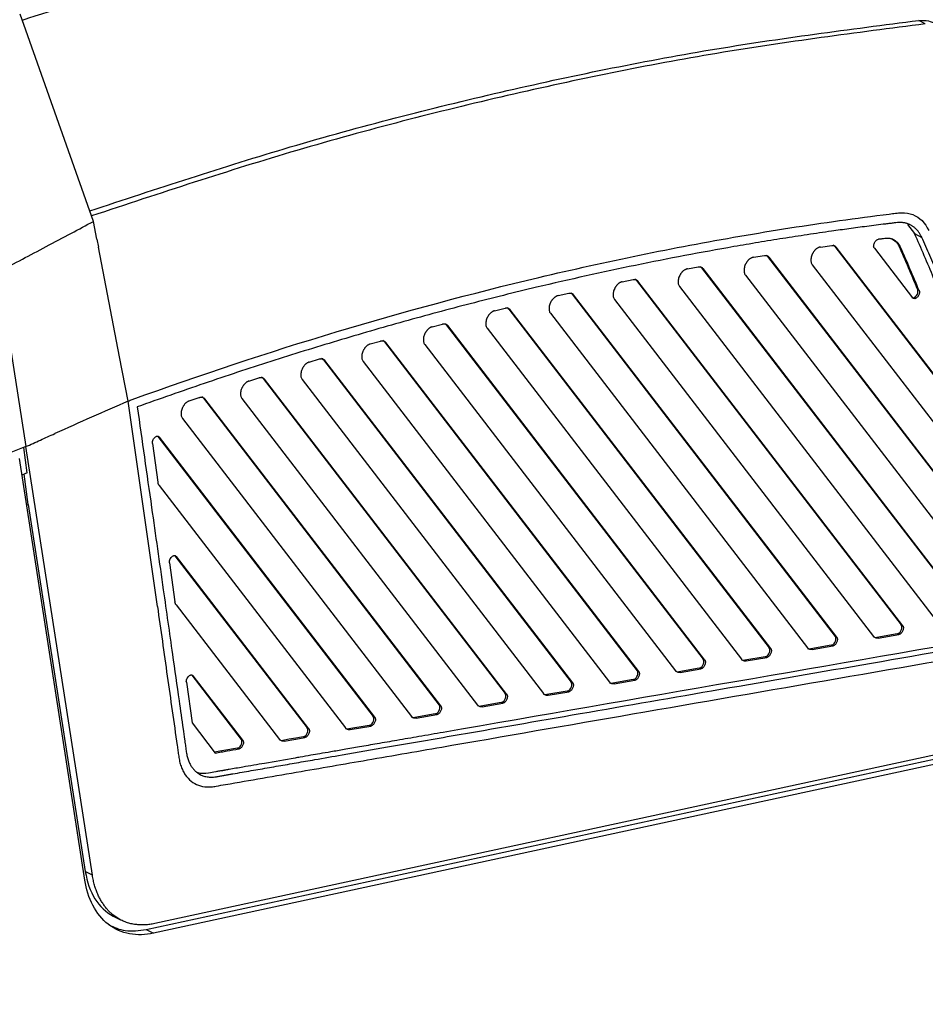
# Model space of a CAD drawing. Header units: millimetres. Extents: x -945 to 1227, y -951 to 1232.
# Tile 40 of 171: x 1074 to 1160, y -658 to -564. Entities that reach past the tile are written whole.
import ezdxf

# ---------------------------------------------------------------- set-up
doc = ezdxf.new("R2010")
doc.units = ezdxf.units.MM

msp = doc.modelspace()

# ---------------------------------------------------------------- linework, layer by layer
at = {"color": 7, "linetype": 'Continuous', "lineweight": 25}
for p, q in [((1080.952, -583.253), (1073.939, -563.432)), ((1160.48, -564.367), (1159.848, -564.035)), ((1081.284, -584.967), (1080.952, -583.253)), ((1158.788, -583.538), (1159.459, -584.425)), ((1159.459, -584.425), (1160.138, -584.782)), ((1081.284, -584.967), (1081.427, -585.709)), ((1083.459, -596.222), (1081.427, -585.709)), ((1150.453, -585.707), (1151.531, -585.556)), ((1151.822, -585.653), (1164.054, -601.573)), ((1151.822, -585.653), (1151.958, -585.724)), ((1164.19, -601.645), (1151.958, -585.724)), ((1157.983, -585.66), (1158.119, -585.731)), ((1144.045, -586.691), (1145.106, -586.519)), ((1145.41, -586.613), (1168.113, -616.164)), ((1145.41, -586.613), (1145.546, -586.685)), ((1168.249, -616.235), (1145.546, -586.685)), ((1155.608, -585.82), (1159.25, -590.561)), ((1137.731, -587.799), (1138.777, -587.606)), ((1149.674, -587.405), (1165.208, -607.623)), ((1139.093, -587.698), (1164.494, -620.761)), ((1139.093, -587.698), (1139.229, -587.77)), ((1164.63, -620.832), (1139.229, -587.77)), ((1143.278, -588.387), (1168.15, -620.76)), ((1131.507, -589.023), (1132.538, -588.811)), ((1132.867, -588.901), (1158.185, -621.855)), ((1132.867, -588.901), (1133.002, -588.972)), ((1158.32, -621.927), (1133.002, -588.972)), ((1136.977, -589.492), (1161.84, -621.855)), ((1125.368, -590.358), (1126.386, -590.128)), ((1126.726, -590.215), (1151.875, -622.95)), ((1126.726, -590.215), (1126.862, -590.287)), ((1152.011, -623.021), (1126.862, -590.287)), ((1159.89, -589.86), (1159.755, -589.789)), ((1130.765, -590.713), (1155.531, -622.949)), ((1159.414, -590.549), (1159.549, -590.62)), ((1119.31, -591.798), (1120.315, -591.551)), ((1120.667, -591.636), (1145.566, -624.045)), ((1120.667, -591.636), (1120.803, -591.707)), ((1145.701, -624.116), (1120.803, -591.707)), ((1124.638, -592.046), (1149.221, -624.044)), ((1113.33, -593.34), (1114.321, -593.076)), ((1114.685, -593.158), (1139.256, -625.139)), ((1114.685, -593.158), (1114.821, -593.229)), ((1139.392, -625.211), (1114.821, -593.229)), ((1118.592, -593.484), (1142.912, -625.139)), ((1107.423, -594.977), (1108.403, -594.697)), ((1108.778, -594.776), (1132.946, -626.234)), ((1108.778, -594.776), (1108.914, -594.848)), ((1133.082, -626.305), (1108.914, -594.848)), ((1112.623, -595.022), (1136.602, -626.233)), ((1084.274, -600.44), (1083.459, -596.222)), ((1101.588, -596.706), (1102.555, -596.412)), ((1102.942, -596.487), (1126.637, -627.329)), ((1102.942, -596.487), (1103.078, -596.559)), ((1126.773, -627.4), (1103.078, -596.559)), ((1106.728, -596.656), (1130.293, -627.328)), ((1095.82, -598.524), (1096.776, -598.215)), ((1097.175, -598.287), (1120.327, -628.423)), ((1097.175, -598.287), (1097.31, -598.359)), ((1120.463, -628.495), (1097.31, -598.359)), ((1100.904, -598.382), (1123.983, -628.423)), ((1087.068, -620.101), (1084.274, -600.44)), ((1090.117, -600.427), (1091.063, -600.104)), ((1091.472, -600.173), (1114.018, -629.518)), ((1091.472, -600.173), (1091.608, -600.244)), ((1114.154, -629.589), (1091.608, -600.244)), ((1095.147, -600.196), (1117.674, -629.517)), ((1089.456, -602.096), (1111.364, -630.612)), ((1086.592, -604.498), (1087.12, -608.211)), ((1087.121, -603.816), (1107.708, -630.613)), ((1087.121, -603.816), (1087.257, -603.887)), ((1107.844, -630.684), (1087.257, -603.887)), ((1074.63, -607.313), (1074.288, -604.882)), ((1080.133, -646.258), (1073.869, -605.923)), ((1074.63, -607.313), (1074.119, -607.532)), ((1074.726, -610.336), (1074.315, -607.448)), ((1087.241, -608.52), (1105.055, -631.707)), ((1074.726, -610.336), (1074.565, -610.405)), ((1074.726, -610.336), (1080.178, -645.437)), ((1088.215, -615.917), (1088.743, -619.631)), ((1088.744, -615.235), (1101.399, -631.707)), ((1088.744, -615.235), (1088.879, -615.306)), ((1101.535, -631.779), (1088.879, -615.306)), ((1088.863, -619.939), (1098.745, -632.801)), ((1158.185, -621.855), (1158.32, -621.927)), ((1152.011, -623.021), (1151.875, -622.95)), ((1157.804, -622.703), (1155.842, -623.043)), ((1155.978, -623.114), (1155.842, -623.043)), ((1155.978, -623.114), (1157.94, -622.774)), ((1157.804, -622.703), (1157.94, -622.774)), ((1157.88, -622.68), (1158.016, -622.751)), ((1145.701, -624.116), (1145.566, -624.045)), ((1151.494, -623.797), (1149.532, -624.138)), ((1149.668, -624.209), (1149.532, -624.138)), ((1149.668, -624.209), (1151.63, -623.869)), ((1151.494, -623.797), (1151.63, -623.869)), ((1151.571, -623.774), (1151.706, -623.846)), ((1139.392, -625.211), (1139.256, -625.139)), ((1145.185, -624.892), (1143.223, -625.232)), ((1143.359, -625.304), (1143.223, -625.232)), ((1143.359, -625.304), (1145.321, -624.963)), ((1145.185, -624.892), (1145.321, -624.963)), ((1145.261, -624.869), (1145.397, -624.94)), ((1133.082, -626.305), (1132.946, -626.234)), ((1138.875, -625.987), (1136.913, -626.327)), ((1137.049, -626.398), (1139.011, -626.058)), ((1138.875, -625.987), (1139.011, -626.058)), ((1138.952, -625.963), (1139.087, -626.035)), ((1090.366, -626.654), (1090.502, -626.726)), ((1090.366, -626.654), (1095.09, -632.802)), ((1095.225, -632.874), (1090.502, -626.726)), ((1132.566, -627.081), (1130.604, -627.422)), ((1130.74, -627.493), (1132.702, -627.153)), ((1132.566, -627.081), (1132.702, -627.153)), ((1132.642, -627.058), (1132.778, -627.129)), ((1137.049, -626.398), (1136.913, -626.327)), ((1089.838, -627.336), (1090.392, -631.236)), ((1126.256, -628.176), (1124.294, -628.516)), ((1126.256, -628.176), (1126.392, -628.247)), ((1126.332, -628.153), (1126.468, -628.224)), ((1126.773, -627.4), (1126.637, -627.329)), ((1130.74, -627.493), (1130.604, -627.422)), ((1120.463, -628.495), (1120.327, -628.423)), ((1124.43, -628.588), (1124.294, -628.516)), ((1124.43, -628.588), (1126.392, -628.247)), ((1181.34, -629.974), (1086.808, -650.424)), ((1114.154, -629.589), (1114.018, -629.518)), ((1119.947, -629.27), (1117.985, -629.611)), ((1118.121, -629.682), (1117.985, -629.611)), ((1118.121, -629.682), (1120.082, -629.342)), ((1119.947, -629.27), (1120.082, -629.342)), ((1120.023, -629.247), (1120.159, -629.319)), ((1086.001, -650.994), (1179.94, -630.672)), ((1181.353, -630.87), (1086.68, -651.351)), ((1107.844, -630.684), (1107.708, -630.613)), ((1113.637, -630.365), (1111.675, -630.706)), ((1111.811, -630.777), (1111.675, -630.706)), ((1111.811, -630.777), (1113.773, -630.437)), ((1113.637, -630.365), (1113.773, -630.437)), ((1113.713, -630.342), (1113.849, -630.413)), ((1090.392, -631.236), (1092.6, -634.111)), ((1101.535, -631.779), (1101.399, -631.707)), ((1107.328, -631.46), (1105.366, -631.8)), ((1105.501, -631.872), (1105.366, -631.8)), ((1105.501, -631.872), (1107.463, -631.531)), ((1107.328, -631.46), (1107.463, -631.531)), ((1107.404, -631.437), (1107.54, -631.508)), ((1095.225, -632.874), (1095.09, -632.802)), ((1099.192, -632.966), (1099.056, -632.895)), ((1101.018, -632.554), (1101.154, -632.626)), ((1101.094, -632.531), (1101.23, -632.603)), ((1094.709, -633.649), (1094.845, -633.721)), ((1094.785, -633.626), (1094.921, -633.698)), ((1080.857, -645.794), (1080.178, -645.437)), ((1082.85, -649.698), (1083.555, -650.068)), ((1086.001, -650.994), (1086.68, -651.351))]:
    msp.add_line(p, q, dxfattribs=at)
at = {"color": 7, "linetype": 'Continuous', "lineweight": 25, "flags": 128}
for points in [[(1071.89, -588.064), (1073.346, -597.437), (1074.49, -604.802)], [(1080.857, -645.794), (1077.291, -622.839), (1074.49, -604.802)], [(1101.018, -632.554), (1100.29, -632.681), (1099.673, -632.788), (1099.056, -632.895)], [(1099.192, -632.966), (1100.291, -632.776), (1101.154, -632.626)]]:
    msp.add_lwpolyline(points, dxfattribs=at)
at = {"color": 7, "linetype": 'Continuous', "lineweight": 25}
for centre, major_axis, ratio, start_param, end_param in [((1151.218, -586.417), (0.455, 0.891), 0.647099, 5.985066, 6.275736), ((992.499, -747.034), (112.39, 219.962), 0.647099, 5.77775, 5.802298), ((1144.806, -587.378), (0.455, 0.891), 0.647099, 5.985066, 6.275736), ((1138.489, -588.463), (0.455, 0.891), 0.647099, 5.985066, 6.275736), ((1132.262, -589.666), (0.455, 0.891), 0.647099, 5.985066, 6.275736), ((1126.122, -590.98), (0.455, 0.891), 0.647099, 5.985066, 6.275736), ((1159.416, -590.107), (0.228, 0.445), 0.647099, 3.803404, 5.77775), ((1159.416, -590.107), (0.228, 0.445), 0.647099, 3.134144, 3.803404), ((1120.063, -592.401), (0.455, 0.891), 0.647099, 5.985066, 6.275736), ((1114.081, -593.923), (0.455, 0.891), 0.647099, 5.985066, 6.275736), ((1108.174, -595.541), (0.455, 0.891), 0.647099, 5.985066, 6.275736), ((1102.338, -597.252), (0.455, 0.891), 0.647099, 5.985066, 6.275736), ((1096.57, -599.052), (0.455, 0.891), 0.647099, 5.985066, 6.275736), ((1090.868, -600.937), (0.455, 0.891), 0.647099, 5.985066, 6.275736), ((1157.883, -622.238), (0.228, 0.445), 0.647099, 3.803404, 5.985066), ((1151.573, -623.332), (0.228, 0.445), 0.647099, 3.803404, 5.985066), ((1155.999, -622.113), (0.455, 0.891), 0.647099, 3.134144, 3.593964), ((1157.883, -622.238), (0.228, 0.445), 0.647099, 3.593964, 3.803404), ((1145.263, -624.427), (0.228, 0.445), 0.647099, 3.803404, 5.985066), ((1149.69, -623.208), (0.455, 0.891), 0.647099, 3.134144, 3.593964), ((1151.573, -623.332), (0.228, 0.445), 0.647099, 3.593964, 3.803404), ((1138.954, -625.522), (0.228, 0.445), 0.647099, 3.803404, 5.985066), ((1143.38, -624.303), (0.455, 0.891), 0.647099, 3.134144, 3.593964), ((1145.263, -624.427), (0.228, 0.445), 0.647099, 3.593964, 3.803404), ((1132.644, -626.616), (0.228, 0.445), 0.647099, 3.803404, 5.985066), ((1137.071, -625.397), (0.455, 0.891), 0.647099, 3.134144, 3.593964), ((1138.954, -625.522), (0.228, 0.445), 0.647099, 3.593964, 3.803404), ((1132.644, -626.616), (0.228, 0.445), 0.647099, 3.593964, 3.803404), ((1126.335, -627.711), (0.228, 0.445), 0.647099, 3.593964, 3.803404), ((1126.335, -627.711), (0.228, 0.445), 0.647099, 3.803404, 5.985066), ((1130.761, -626.492), (0.455, 0.891), 0.647099, 3.134144, 3.593964), ((1120.025, -628.806), (0.228, 0.445), 0.647099, 3.803404, 5.985066), ((1124.452, -627.587), (0.455, 0.891), 0.647099, 3.134144, 3.593965), ((1113.716, -629.9), (0.228, 0.445), 0.647099, 3.803404, 5.985066), ((1118.142, -628.681), (0.455, 0.891), 0.647099, 3.134144, 3.593965), ((1120.025, -628.806), (0.228, 0.445), 0.647099, 3.593965, 3.803404), ((1107.406, -630.995), (0.228, 0.445), 0.647099, 3.803404, 5.985066), ((1111.833, -629.776), (0.455, 0.891), 0.647099, 3.134144, 3.593965), ((1113.716, -629.9), (0.228, 0.445), 0.647099, 3.593965, 3.803404), ((1101.097, -632.09), (0.228, 0.445), 0.647099, 3.803404, 5.985066), ((1105.523, -630.871), (0.455, 0.891), 0.647099, 3.134144, 3.593965), ((1107.406, -630.995), (0.228, 0.445), 0.647099, 3.593969, 3.803404), ((1094.787, -633.185), (0.228, 0.445), 0.647099, 3.803404, 5.985066), ((1099.214, -631.965), (0.455, 0.891), 0.647099, 3.134144, 3.59401), ((1101.097, -632.09), (0.228, 0.445), 0.647099, 3.593986, 3.803404), ((1094.787, -633.185), (0.228, 0.445), 0.647099, 3.59438, 3.803404), ((1087.409, -640.797), (4.491, 8.936), 0.650036, 2.402772, 3.129774)]:
    msp.add_ellipse(centre, major_axis=major_axis, ratio=ratio, start_param=start_param, end_param=end_param, dxfattribs=at)
for points, knots in [([(1161.265, -543.811), (1153.79, -544.848), (1138.859, -546.919), (1116.258, -551.708), (1094.688, -557.273), (1080.628, -561.9), (1074.151, -564.032)], [0, 0, 0, 0, 0.260207, 0.519805, 0.778794, 1, 1, 1, 1]), ([(1080.6, -582.258), (1086.997, -580.138), (1100.127, -575.786), (1119.921, -570.715), (1139.98, -566.584), (1153.219, -564.885), (1159.848, -564.035)], [0, 0, 0, 0, 0.24003, 0.492708, 0.746031, 1, 1, 1, 1]), ([(1159.848, -564.035), (1160.165, -564.021), (1160.757, -563.996), (1161.259, -564.236), (1161.491, -564.348)], [0, 0, 0, 0, 0.536531, 1, 1, 1, 1]), ([(1160.48, -564.367), (1153.852, -565.218), (1140.612, -566.916), (1120.553, -571.046), (1100.606, -576.161), (1087.321, -580.566), (1080.77, -582.738)], [0, 0, 0, 0, 0.252507, 0.504371, 0.755595, 1, 1, 1, 1]), ([(1084.65, -600.303), (1097.687, -595.57), (1117.157, -589.72), (1136.38, -585.773), (1145.941, -584.12), (1149.119, -583.622), (1153.873, -582.955), (1155.653, -582.72), (1157.43, -582.502), (1157.825, -582.454), (1158.024, -582.427), (1158.599, -582.412), (1159.679, -582.597), (1160.473, -583.38), (1160.808, -584.128)], [0, 0, 0, 0, 0.5, 0.75, 0.75, 0.875, 0.875, 0.9375, 0.945313, 0.945313, 0.953125, 0.953125, 0.96875, 1, 1, 1, 1]), ([(1071.89, -588.064), (1072.646, -587.666), (1074.157, -586.869), (1076.478, -585.645), (1078.743, -584.443), (1080.251, -583.631), (1080.952, -583.253)], [0, 0, 0, 0, 0.2500006, 0.500001, 0.7676009, 1, 1, 1, 1]), ([(1160.138, -584.782), (1160.115, -584.733), (1160.07, -584.637), (1159.996, -584.502), (1159.916, -584.374), (1159.832, -584.254), (1159.744, -584.142), (1159.652, -584.038), (1159.557, -583.943), (1159.458, -583.855), (1159.357, -583.776), (1159.253, -583.704), (1159.146, -583.639), (1159.038, -583.582), (1158.928, -583.531), (1158.816, -583.488), (1158.703, -583.451), (1158.589, -583.42), (1158.479, -583.397), (1158.361, -583.378), (1158.221, -583.363), (1158.035, -583.355), (1157.79, -583.367), (1157.474, -583.408), (1157.089, -583.456), (1156.513, -583.526), (1155.775, -583.62), (1154.897, -583.733), (1154.034, -583.847), (1153.186, -583.961), (1152.352, -584.076), (1151.027, -584.263), (1149.201, -584.53), (1146.869, -584.89), (1144.531, -585.27), (1139.841, -586.069), (1132.781, -587.412), (1125.422, -589.045), (1120.15, -590.325), (1116.98, -591.128), (1113.807, -591.965), (1110.631, -592.835), (1107.453, -593.739), (1104.273, -594.676), (1101.091, -595.647), (1097.906, -596.651), (1094.719, -597.688), (1091.529, -598.76), (1088.338, -599.862), (1086.209, -600.625), (1085.144, -601.007)], [0, 0, 0, 0, 0.002083, 0.004146, 0.006187, 0.008205, 0.010197, 0.012161, 0.014098, 0.016005, 0.017886, 0.019742, 0.021573, 0.023381, 0.025168, 0.026934, 0.028679, 0.0304, 0.032096, 0.033526, 0.035535, 0.038118, 0.041305, 0.045572, 0.050841, 0.056823, 0.068805, 0.080584, 0.092164, 0.103538, 0.114706, 0.12567, 0.156805, 0.187964, 0.219146, 0.250352, 0.375361, 0.500238, 0.541948, 0.58365, 0.625338, 0.667006, 0.708657, 0.750293, 0.791918, 0.833537, 0.875154, 0.916774, 0.958391, 1, 1, 1, 1]), ([(1171.009, -621.027), (1170.925, -620.617), (1170.756, -619.797), (1170.494, -618.573), (1170.225, -617.354), (1169.95, -616.141), (1169.667, -614.933), (1169.378, -613.731), (1169.082, -612.533), (1168.778, -611.341), (1168.468, -610.155), (1168.151, -608.973), (1167.828, -607.797), (1167.497, -606.627), (1167.159, -605.461), (1166.815, -604.301), (1166.463, -603.147), (1165.985, -601.614), (1165.371, -599.714), (1164.607, -597.456), (1163.817, -595.223), (1162.999, -593.014), (1162.155, -590.829), (1161.284, -588.669), (1160.388, -586.531), (1159.769, -585.127), (1159.459, -584.425)], [0, 0, 0, 0, 0.0312716, 0.0625347, 0.0937904, 0.1250399, 0.1562846, 0.1875255, 0.218764, 0.2500013, 0.2812386, 0.312477, 0.343718, 0.3749626, 0.4062121, 0.4374677, 0.4687306, 0.5000022, 0.5625363, 0.6250411, 0.6875261, 0.7500014, 0.8124765, 0.8749615, 0.9374661, 1, 1, 1, 1]), ([(1171.688, -621.384), (1171.603, -620.973), (1171.435, -620.154), (1171.174, -618.936), (1170.908, -617.728), (1170.636, -616.531), (1170.359, -615.346), (1170.077, -614.172), (1169.79, -613.009), (1169.498, -611.857), (1169.201, -610.716), (1168.899, -609.586), (1168.593, -608.467), (1168.282, -607.359), (1167.967, -606.262), (1167.648, -605.175), (1167.324, -604.1), (1166.997, -603.035), (1166.665, -601.981), (1166.33, -600.937), (1165.99, -599.905), (1165.648, -598.882), (1165.301, -597.871), (1164.951, -596.869), (1164.598, -595.879), (1164.242, -594.898), (1163.883, -593.928), (1163.52, -592.968), (1163.155, -592.019), (1162.787, -591.079), (1162.416, -590.15), (1162.042, -589.23), (1161.666, -588.321), (1161.288, -587.422), (1160.907, -586.532), (1160.524, -585.652), (1160.266, -585.071), (1160.138, -584.782)], [0, 0, 0, 0, 0.031298, 0.062435, 0.093411, 0.124228, 0.154884, 0.18538, 0.215715, 0.24589, 0.275905, 0.305759, 0.335453, 0.364987, 0.39436, 0.423573, 0.452625, 0.481517, 0.510249, 0.538821, 0.567232, 0.595482, 0.623573, 0.651503, 0.679272, 0.706882, 0.73433, 0.761619, 0.788747, 0.815715, 0.842523, 0.86917, 0.895656, 0.921983, 0.948149, 0.974155, 1, 1, 1, 1]), ([(1150.453, -585.707), (1150.429, -585.712), (1150.38, -585.721), (1150.306, -585.746), (1150.233, -585.779), (1150.161, -585.82), (1150.092, -585.867), (1150.025, -585.921), (1149.962, -585.981), (1149.903, -586.044), (1149.848, -586.112), (1149.797, -586.182), (1149.751, -586.255), (1149.71, -586.328), (1149.656, -586.439), (1149.598, -586.59), (1149.554, -586.779), (1149.539, -586.963), (1149.555, -587.134), (1149.597, -587.286), (1149.649, -587.365), (1149.674, -587.405)], [0, 0, 0, 0, 0.042591, 0.084498, 0.125721, 0.166259, 0.206114, 0.245284, 0.28377, 0.321572, 0.35869, 0.395124, 0.430874, 0.465939, 0.500321, 0.583623, 0.666917, 0.750201, 0.833476, 0.916743, 1, 1, 1, 1]), ([(1151.531, -585.556), (1151.552, -585.554), (1151.595, -585.549), (1151.657, -585.552), (1151.716, -585.562), (1151.791, -585.586), (1151.877, -585.633), (1151.931, -585.694), (1151.958, -585.724)], [0, 0, 0, 0, 0.125593, 0.250144, 0.374686, 0.500252, 0.750144, 1, 1, 1, 1]), ([(1155.608, -585.82), (1155.599, -585.807), (1155.581, -585.781), (1155.561, -585.734), (1155.548, -585.682), (1155.539, -585.597), (1155.549, -585.473), (1155.604, -585.314), (1155.691, -585.168), (1155.796, -585.062), (1155.904, -584.992), (1155.97, -584.978), (1156.003, -584.971)], [0, 0, 0, 0, 0.056857, 0.112617, 0.168359, 0.225163, 0.362761, 0.500276, 0.637793, 0.775379, 0.88765, 1, 1, 1, 1]), ([(1158.119, -585.731), (1158.101, -585.693), (1158.065, -585.617), (1158.004, -585.515), (1157.941, -585.422), (1157.876, -585.34), (1157.81, -585.267), (1157.743, -585.203), (1157.677, -585.148), (1157.612, -585.1), (1157.547, -585.059), (1157.484, -585.024), (1157.423, -584.995), (1157.365, -584.97), (1157.309, -584.95), (1157.226, -584.923), (1157.113, -584.896), (1156.966, -584.879), (1156.803, -584.875), (1156.59, -584.897), (1156.319, -584.932), (1156.112, -584.958), (1156.003, -584.971)], [0, 0, 0, 0, 0.048309, 0.094841, 0.13946, 0.182055, 0.222544, 0.260898, 0.297221, 0.331623, 0.364178, 0.39492, 0.423864, 0.451014, 0.476349, 0.499822, 0.562116, 0.623629, 0.682687, 0.758067, 0.873083, 1, 1, 1, 1]), ([(1157.342, -584.971), (1157.505, -585.073), (1157.767, -585.237), (1157.924, -585.544), (1157.983, -585.66)], [0, 0, 0, 0, 0.619649, 1, 1, 1, 1]), ([(1144.045, -586.691), (1144.02, -586.696), (1143.972, -586.706), (1143.898, -586.732), (1143.826, -586.766), (1143.755, -586.808), (1143.686, -586.857), (1143.621, -586.911), (1143.558, -586.971), (1143.5, -587.035), (1143.446, -587.102), (1143.396, -587.172), (1143.35, -587.245), (1143.31, -587.318), (1143.257, -587.429), (1143.2, -587.579), (1143.158, -587.767), (1143.143, -587.949), (1143.159, -588.118), (1143.202, -588.269), (1143.253, -588.347), (1143.278, -588.387)], [0, 0, 0, 0, 0.042504, 0.084338, 0.125503, 0.165998, 0.205823, 0.244979, 0.283464, 0.32128, 0.358427, 0.394904, 0.430711, 0.465848, 0.500317, 0.583619, 0.666912, 0.750197, 0.833474, 0.916741, 1, 1, 1, 1]), ([(1145.106, -586.519), (1145.128, -586.516), (1145.172, -586.51), (1145.235, -586.512), (1145.296, -586.521), (1145.374, -586.545), (1145.463, -586.591), (1145.518, -586.654), (1145.546, -586.685)], [0, 0, 0, 0, 0.125623, 0.250151, 0.37467, 0.500265, 0.750151, 1, 1, 1, 1]), ([(1138.777, -587.606), (1138.8, -587.602), (1138.845, -587.596), (1138.91, -587.596), (1138.973, -587.605), (1139.052, -587.628), (1139.144, -587.675), (1139.201, -587.738), (1139.229, -587.77)], [0, 0, 0, 0, 0.125653, 0.250159, 0.374655, 0.500277, 0.750159, 1, 1, 1, 1]), ([(1137.731, -587.799), (1137.707, -587.804), (1137.658, -587.815), (1137.585, -587.842), (1137.513, -587.877), (1137.443, -587.92), (1137.376, -587.969), (1137.311, -588.024), (1137.249, -588.084), (1137.192, -588.148), (1137.138, -588.215), (1137.089, -588.286), (1137.044, -588.358), (1137.004, -588.432), (1136.952, -588.541), (1136.897, -588.691), (1136.855, -588.877), (1136.842, -589.058), (1136.858, -589.225), (1136.901, -589.375), (1136.951, -589.453), (1136.977, -589.492)], [0, 0, 0, 0, 0.04242, 0.084184, 0.125292, 0.165744, 0.205541, 0.244682, 0.283168, 0.320997, 0.358172, 0.39469, 0.430553, 0.46576, 0.500312, 0.583614, 0.666908, 0.750194, 0.833471, 0.91674, 1, 1, 1, 1]), ([(1131.507, -589.023), (1131.483, -589.029), (1131.435, -589.04), (1131.362, -589.069), (1131.291, -589.105), (1131.222, -589.148), (1131.155, -589.198), (1131.091, -589.253), (1131.03, -589.313), (1130.973, -589.378), (1130.92, -589.445), (1130.872, -589.516), (1130.828, -589.588), (1130.788, -589.661), (1130.737, -589.771), (1130.683, -589.919), (1130.643, -590.104), (1130.63, -590.284), (1130.647, -590.449), (1130.689, -590.598), (1130.74, -590.675), (1130.765, -590.713)], [0, 0, 0, 0, 0.042338, 0.084034, 0.125087, 0.165499, 0.205268, 0.244395, 0.28288, 0.320723, 0.357924, 0.394483, 0.4304, 0.465675, 0.500308, 0.58361, 0.666904, 0.750191, 0.833468, 0.916738, 1, 1, 1, 1]), ([(1132.538, -588.811), (1132.562, -588.807), (1132.608, -588.799), (1132.675, -588.798), (1132.739, -588.806), (1132.821, -588.828), (1132.915, -588.875), (1132.973, -588.94), (1133.002, -588.972)], [0, 0, 0, 0, 0.125683, 0.250167, 0.374639, 0.50029, 0.750166, 1, 1, 1, 1]), ([(1125.368, -590.358), (1125.344, -590.364), (1125.296, -590.377), (1125.225, -590.406), (1125.154, -590.443), (1125.085, -590.487), (1125.019, -590.537), (1124.956, -590.593), (1124.896, -590.654), (1124.84, -590.718), (1124.788, -590.786), (1124.74, -590.856), (1124.696, -590.928), (1124.657, -591.001), (1124.607, -591.11), (1124.554, -591.258), (1124.515, -591.442), (1124.503, -591.62), (1124.52, -591.784), (1124.563, -591.931), (1124.613, -592.008), (1124.638, -592.046)], [0, 0, 0, 0, 0.042258, 0.083888, 0.124888, 0.16526, 0.205002, 0.244116, 0.282601, 0.320457, 0.357683, 0.394282, 0.430251, 0.465591, 0.500303, 0.583606, 0.666901, 0.750187, 0.833466, 0.916737, 1, 1, 1, 1]), ([(1126.386, -590.128), (1126.409, -590.123), (1126.457, -590.114), (1126.526, -590.112), (1126.592, -590.119), (1126.676, -590.141), (1126.773, -590.188), (1126.832, -590.254), (1126.862, -590.287)], [0, 0, 0, 0, 0.125713, 0.250174, 0.374624, 0.500303, 0.750174, 1, 1, 1, 1]), ([(1159.89, -589.86), (1159.895, -589.874), (1159.906, -589.901), (1159.915, -589.947), (1159.919, -589.996), (1159.919, -590.068), (1159.904, -590.168), (1159.86, -590.292), (1159.796, -590.408), (1159.718, -590.503), (1159.634, -590.577), (1159.578, -590.606), (1159.549, -590.62)], [0, 0, 0, 0, 0.058968, 0.117124, 0.175262, 0.234179, 0.367246, 0.500208, 0.633198, 0.766227, 0.883077, 1, 1, 1, 1]), ([(1159.549, -590.62), (1159.535, -590.626), (1159.505, -590.638), (1159.462, -590.646), (1159.42, -590.649), (1159.367, -590.643), (1159.305, -590.62), (1159.268, -590.581), (1159.25, -590.561)], [0, 0, 0, 0, 0.126059, 0.250261, 0.374445, 0.50045, 0.75026, 1, 1, 1, 1]), ([(1119.31, -591.798), (1119.287, -591.805), (1119.239, -591.818), (1119.168, -591.849), (1119.098, -591.887), (1119.03, -591.932), (1118.964, -591.982), (1118.902, -592.038), (1118.843, -592.099), (1118.787, -592.164), (1118.736, -592.231), (1118.689, -592.302), (1118.646, -592.374), (1118.608, -592.447), (1118.558, -592.555), (1118.507, -592.702), (1118.469, -592.885), (1118.458, -593.061), (1118.475, -593.224), (1118.518, -593.37), (1118.567, -593.446), (1118.592, -593.484)], [0, 0, 0, 0, 0.042181, 0.083746, 0.124695, 0.165028, 0.204744, 0.243845, 0.282329, 0.320197, 0.35745, 0.394086, 0.430106, 0.465511, 0.500299, 0.583602, 0.666897, 0.750184, 0.833464, 0.916736, 1, 1, 1, 1]), ([(1120.315, -591.551), (1120.339, -591.546), (1120.388, -591.536), (1120.458, -591.533), (1120.526, -591.538), (1120.612, -591.559), (1120.711, -591.606), (1120.772, -591.674), (1120.803, -591.707)], [0, 0, 0, 0, 0.125744, 0.250182, 0.374608, 0.500316, 0.750181, 1, 1, 1, 1]), ([(1113.33, -593.34), (1113.306, -593.347), (1113.259, -593.361), (1113.188, -593.393), (1113.119, -593.431), (1113.052, -593.476), (1112.987, -593.528), (1112.925, -593.584), (1112.867, -593.645), (1112.812, -593.71), (1112.761, -593.778), (1112.715, -593.848), (1112.673, -593.92), (1112.635, -593.993), (1112.587, -594.101), (1112.536, -594.247), (1112.499, -594.428), (1112.489, -594.603), (1112.507, -594.764), (1112.549, -594.909), (1112.599, -594.984), (1112.623, -595.022)], [0, 0, 0, 0, 0.042106, 0.083608, 0.124507, 0.164802, 0.204493, 0.243581, 0.282065, 0.319945, 0.357222, 0.393896, 0.429965, 0.465432, 0.500295, 0.583598, 0.666893, 0.750181, 0.833462, 0.916734, 1, 1, 1, 1]), ([(1114.321, -593.076), (1114.346, -593.07), (1114.396, -593.059), (1114.468, -593.054), (1114.538, -593.059), (1114.626, -593.079), (1114.728, -593.126), (1114.79, -593.195), (1114.821, -593.229)], [0, 0, 0, 0, 0.125774, 0.25019, 0.374592, 0.500329, 0.750189, 1, 1, 1, 1]), ([(1107.423, -594.977), (1107.398, -594.985), (1107.347, -595.001), (1107.272, -595.038), (1107.198, -595.082), (1107.126, -595.134), (1107.058, -595.192), (1106.993, -595.256), (1106.933, -595.324), (1106.877, -595.396), (1106.826, -595.472), (1106.78, -595.549), (1106.739, -595.628), (1106.69, -595.74), (1106.64, -595.887), (1106.604, -596.067), (1106.594, -596.24), (1106.612, -596.4), (1106.655, -596.544), (1106.704, -596.619), (1106.728, -596.656)], [0, 0, 0, 0, 0.045507, 0.09032, 0.134439, 0.177863, 0.220594, 0.26263, 0.303973, 0.344622, 0.384576, 0.423837, 0.462404, 0.500277, 0.583582, 0.66688, 0.750171, 0.833455, 0.916731, 1, 1, 1, 1]), ([(1108.403, -594.697), (1108.428, -594.691), (1108.479, -594.679), (1108.553, -594.673), (1108.624, -594.677), (1108.715, -594.696), (1108.819, -594.743), (1108.882, -594.813), (1108.914, -594.848)], [0, 0, 0, 0, 0.1258051, 0.2501973, 0.3745762, 0.5003421, 0.7501968, 1, 1, 1, 1]), ([(1101.588, -596.706), (1101.562, -596.715), (1101.512, -596.732), (1101.437, -596.77), (1101.364, -596.814), (1101.293, -596.867), (1101.226, -596.925), (1101.162, -596.989), (1101.102, -597.058), (1101.047, -597.13), (1100.997, -597.206), (1100.952, -597.283), (1100.911, -597.362), (1100.863, -597.473), (1100.814, -597.619), (1100.779, -597.798), (1100.77, -597.97), (1100.788, -598.128), (1100.831, -598.271), (1100.879, -598.345), (1100.904, -598.382)], [0, 0, 0, 0, 0.04543, 0.09018, 0.13425, 0.17764, 0.220349, 0.262378, 0.303727, 0.344397, 0.384386, 0.423695, 0.462324, 0.500273, 0.583578, 0.666877, 0.750168, 0.833453, 0.91673, 1, 1, 1, 1]), ([(1102.555, -596.412), (1102.576, -596.406), (1102.618, -596.395), (1102.679, -596.386), (1102.738, -596.384), (1102.796, -596.389), (1102.878, -596.407), (1102.981, -596.452), (1103.046, -596.523), (1103.078, -596.559)], [0, 0, 0, 0, 0.10084, 0.200558, 0.299893, 0.399593, 0.500398, 0.750226, 1, 1, 1, 1]), ([(1095.82, -598.524), (1095.795, -598.533), (1095.745, -598.551), (1095.67, -598.59), (1095.598, -598.635), (1095.528, -598.688), (1095.461, -598.747), (1095.398, -598.811), (1095.339, -598.88), (1095.285, -598.953), (1095.235, -599.028), (1095.191, -599.105), (1095.151, -599.183), (1095.103, -599.294), (1095.055, -599.44), (1095.022, -599.617), (1095.013, -599.787), (1095.032, -599.945), (1095.075, -600.086), (1095.123, -600.16), (1095.147, -600.196)], [0, 0, 0, 0, 0.045355, 0.090044, 0.134066, 0.177421, 0.22011, 0.262132, 0.303488, 0.344177, 0.3842, 0.423556, 0.462246, 0.500269, 0.583575, 0.666874, 0.750165, 0.833451, 0.916729, 1, 1, 1, 1]), ([(1096.776, -598.215), (1096.798, -598.209), (1096.84, -598.197), (1096.903, -598.187), (1096.963, -598.184), (1097.022, -598.188), (1097.106, -598.206), (1097.212, -598.25), (1097.277, -598.323), (1097.31, -598.359)], [0, 0, 0, 0, 0.100872, 0.200579, 0.299889, 0.399578, 0.500413, 0.750235, 1, 1, 1, 1]), ([(1090.117, -600.427), (1090.092, -600.437), (1090.043, -600.455), (1089.969, -600.495), (1089.897, -600.541), (1089.828, -600.594), (1089.762, -600.654), (1089.7, -600.718), (1089.642, -600.787), (1089.588, -600.859), (1089.539, -600.935), (1089.496, -601.012), (1089.457, -601.09), (1089.41, -601.2), (1089.363, -601.345), (1089.33, -601.521), (1089.322, -601.69), (1089.341, -601.846), (1089.384, -601.986), (1089.432, -602.059), (1089.456, -602.096)], [0, 0, 0, 0, 0.045282, 0.089911, 0.133886, 0.177208, 0.219877, 0.261892, 0.303254, 0.343963, 0.384018, 0.42342, 0.46217, 0.500266, 0.583571, 0.66687, 0.750163, 0.833449, 0.916728, 1, 1, 1, 1]), ([(1091.063, -600.104), (1091.085, -600.098), (1091.128, -600.084), (1091.192, -600.073), (1091.254, -600.069), (1091.314, -600.073), (1091.384, -600.086), (1091.462, -600.116), (1091.543, -600.168), (1091.586, -600.219), (1091.608, -600.244)], [0, 0, 0, 0, 0.100845, 0.200485, 0.299714, 0.399335, 0.500142, 0.667405, 0.832789, 1, 1, 1, 1]), ([(1085.144, -601.007), (1085.6, -604.211), (1086.429, -610.045), (1087.55, -617.933), (1088.425, -624.095), (1089.056, -628.532), (1089.441, -631.241), (1089.642, -632.656), (1089.74, -633.347), (1089.812, -633.866), (1089.884, -634.338), (1089.999, -634.735), (1090.143, -635.086), (1090.319, -635.396), (1090.521, -635.664), (1090.745, -635.89), (1091.012, -636.093), (1091.331, -636.263), (1091.71, -636.379), (1092.116, -636.43), (1092.508, -636.405), (1092.881, -636.342), (1093.227, -636.28), (1093.581, -636.218), (1093.934, -636.158), (1094.749, -636.017), (1096.028, -635.794), (1097.769, -635.492), (1099.506, -635.191), (1100.954, -634.94), (1102.692, -634.638), (1105.302, -634.185), (1109.65, -633.431), (1117.241, -632.114), (1127.846, -630.274), (1141.236, -627.951), (1155.675, -625.446), (1165.651, -623.715), (1170.814, -622.82)], [0, 0, 0, 0, 0.075598, 0.137624, 0.18608, 0.220964, 0.242284, 0.249997, 0.254349, 0.258593, 0.262217, 0.265544, 0.268821, 0.272039, 0.275186, 0.278258, 0.281252, 0.285112, 0.289015, 0.292957, 0.296883, 0.299806, 0.303015, 0.306195, 0.309349, 0.312508, 0.328183, 0.343813, 0.359421, 0.375008, 0.38283, 0.40627, 0.445329, 0.500006, 0.610861, 0.731145, 0.860858, 1, 1, 1, 1]), ([(1074.49, -604.802), (1074.953, -604.593), (1075.879, -604.173), (1076.805, -603.757), (1077.268, -603.549)], [0, 0, 0, 0, 0.499997, 1, 1, 1, 1]), ([(1086.592, -604.498), (1086.59, -604.477), (1086.586, -604.436), (1086.589, -604.369), (1086.6, -604.301), (1086.621, -604.226), (1086.652, -604.147), (1086.713, -604.035), (1086.814, -603.911), (1086.934, -603.832), (1087.026, -603.803), (1087.104, -603.797), (1087.188, -603.816), (1087.234, -603.863), (1087.257, -603.887)], [0, 0, 0, 0, 0.055306, 0.109376, 0.163428, 0.218683, 0.286689, 0.354585, 0.500306, 0.646025, 0.713925, 0.781921, 0.890924, 1, 1, 1, 1]), ([(1074.49, -604.802), (1073.637, -605.125), (1071.932, -605.77), (1069.375, -606.749), (1066.817, -607.736), (1064.259, -608.732), (1061.7, -609.736), (1059.141, -610.748), (1056.582, -611.769), (1054.023, -612.799), (1051.464, -613.837), (1048.904, -614.883), (1046.344, -615.938), (1043.784, -617.002), (1041.224, -618.074), (1038.664, -619.154), (1036.104, -620.243), (1033.544, -621.34), (1030.983, -622.446), (1028.423, -623.56), (1025.862, -624.683), (1023.302, -625.814), (1020.742, -626.953), (1018.181, -628.101), (1015.621, -629.257), (1013.061, -630.421), (1010.501, -631.594), (1007.941, -632.776), (1005.381, -633.965), (1002.822, -635.163), (1000.262, -636.369), (997.703, -637.584), (995.144, -638.807), (992.585, -640.038), (990.027, -641.278), (987.468, -642.526), (984.91, -643.782), (982.353, -645.046), (979.795, -646.319), (977.238, -647.6), (974.682, -648.889), (972.126, -650.186), (969.57, -651.492), (967.014, -652.806), (964.459, -654.128), (961.905, -655.458), (959.351, -656.796), (957.649, -657.695), (956.798, -658.145)], [0, 0, 0, 0, 0.02173, 0.04346, 0.06519, 0.086921, 0.108652, 0.130384, 0.152116, 0.173848, 0.195581, 0.217315, 0.239049, 0.260783, 0.282517, 0.304253, 0.325988, 0.347724, 0.36946, 0.391197, 0.412934, 0.434672, 0.45641, 0.478149, 0.499887, 0.521627, 0.543367, 0.565107, 0.586847, 0.608588, 0.63033, 0.652072, 0.673814, 0.695557, 0.7173, 0.739044, 0.760788, 0.782532, 0.804277, 0.826022, 0.847768, 0.869514, 0.891261, 0.913008, 0.934755, 0.956503, 0.978251, 1, 1, 1, 1]), ([(1087.241, -608.52), (1087.228, -608.503), (1087.205, -608.469), (1087.175, -608.412), (1087.151, -608.35), (1087.132, -608.284), (1087.124, -608.235), (1087.12, -608.211)], [0, 0, 0, 0, 0.2016085, 0.4008046, 0.5991907, 0.7983885, 1, 1, 1, 1]), ([(1088.215, -615.917), (1088.213, -615.896), (1088.208, -615.855), (1088.212, -615.789), (1088.223, -615.721), (1088.244, -615.646), (1088.275, -615.566), (1088.335, -615.455), (1088.437, -615.33), (1088.556, -615.252), (1088.649, -615.223), (1088.726, -615.217), (1088.811, -615.235), (1088.857, -615.283), (1088.879, -615.306)], [0, 0, 0, 0, 0.055306, 0.109376, 0.163428, 0.218683, 0.286689, 0.354585, 0.500306, 0.646025, 0.713925, 0.781921, 0.890924, 1, 1, 1, 1]), ([(1088.863, -619.939), (1088.851, -619.922), (1088.827, -619.889), (1088.798, -619.832), (1088.774, -619.77), (1088.755, -619.703), (1088.747, -619.655), (1088.743, -619.631)], [0, 0, 0, 0, 0.201608, 0.400805, 0.599191, 0.798388, 1, 1, 1, 1]), ([(1087.068, -620.101), (1087.383, -622.315), (1088.013, -626.743), (1088.664, -631.344), (1089.029, -633.898), (1089.089, -634.332), (1089.141, -634.672), (1089.192, -634.918), (1089.254, -635.149), (1089.352, -635.452), (1089.503, -635.806), (1089.802, -636.314), (1090.276, -636.829), (1090.98, -637.229), (1091.658, -637.365), (1092.163, -637.356), (1092.461, -637.316), (1092.912, -637.237), (1094.463, -636.969), (1097.167, -636.499), (1101.83, -635.69), (1107.864, -634.643), (1118.817, -632.743), (1140.589, -628.966), (1159.815, -625.63), (1172.895, -623.361)], [0, 0, 0, 0, 0.059294, 0.118528, 0.123121, 0.127715, 0.13012, 0.132281, 0.134546, 0.136812, 0.141368, 0.145927, 0.154984, 0.164086, 0.173169, 0.177745, 0.180036, 0.182332, 0.191519, 0.227481, 0.265018, 0.334152, 0.412014, 0.599978, 1, 1, 1, 1]), ([(1170.135, -622.463), (1151.553, -625.687), (1132.198, -629.045), (1112.142, -632.524), (1110.037, -632.889), (1108.142, -633.218), (1106.458, -633.51), (1104.983, -633.766), (1103.718, -633.986), (1102.664, -634.169), (1101.682, -634.339), (1100.983, -634.46), (1100.553, -634.535), (1100.47, -634.549), (1100.38, -634.565), (1099.334, -634.746), (1097.593, -635.048), (1095.49, -635.413), (1094.247, -635.629), (1093.674, -635.728), (1093.531, -635.753), (1093.494, -635.76), (1093.485, -635.761), (1093.483, -635.762), (1093.482, -635.762), (1093.479, -635.762), (1093.475, -635.763), (1093.466, -635.764), (1093.453, -635.766), (1093.431, -635.77), (1093.39, -635.777), (1093.318, -635.789), (1093.189, -635.811), (1092.958, -635.85), (1092.539, -635.925), (1091.843, -636.052), (1091.212, -636.121), (1090.898, -635.966), (1090.868, -635.951)], [0, 0, 0, 0, 0.702675, 0.731857, 0.75839, 0.782275, 0.80351, 0.822098, 0.838036, 0.851326, 0.861967, 0.875187, 0.877743, 0.878237, 0.878325, 0.881129, 0.917783, 0.944172, 0.960653, 0.964785, 0.965824, 0.966086, 0.966153, 0.966171, 0.966177, 0.966178, 0.96628, 0.96636, 0.966504, 0.96676, 0.967218, 0.968035, 0.969494, 0.972099, 0.976767, 0.985319, 0.998579, 1, 1, 1, 1]), ([(1158.32, -621.927), (1158.329, -621.939), (1158.345, -621.962), (1158.364, -622.005), (1158.377, -622.052), (1158.388, -622.126), (1158.385, -622.234), (1158.348, -622.373), (1158.284, -622.508), (1158.2, -622.618), (1158.108, -622.704), (1158.047, -622.735), (1158.016, -622.751)], [0, 0, 0, 0, 0.057708, 0.114728, 0.171979, 0.230365, 0.364191, 0.500192, 0.633757, 0.770018, 0.884304, 1, 1, 1, 1]), ([(1152.011, -623.021), (1152.019, -623.033), (1152.036, -623.057), (1152.054, -623.1), (1152.067, -623.147), (1152.078, -623.221), (1152.075, -623.329), (1152.038, -623.468), (1151.974, -623.603), (1151.89, -623.713), (1151.799, -623.798), (1151.737, -623.83), (1151.706, -623.846)], [0, 0, 0, 0, 0.057708, 0.114728, 0.171979, 0.230365, 0.364191, 0.500192, 0.633757, 0.770018, 0.884304, 1, 1, 1, 1]), ([(1155.978, -623.114), (1155.955, -623.117), (1155.911, -623.124), (1155.846, -623.123), (1155.784, -623.114), (1155.706, -623.091), (1155.615, -623.044), (1155.559, -622.981), (1155.531, -622.949)], [0, 0, 0, 0, 0.12564, 0.250156, 0.374661, 0.500272, 0.750155, 1, 1, 1, 1]), ([(1145.701, -624.116), (1145.71, -624.128), (1145.726, -624.152), (1145.745, -624.194), (1145.758, -624.242), (1145.769, -624.316), (1145.766, -624.424), (1145.729, -624.563), (1145.665, -624.698), (1145.581, -624.808), (1145.489, -624.893), (1145.428, -624.924), (1145.397, -624.94)], [0, 0, 0, 0, 0.057708, 0.114728, 0.171979, 0.230365, 0.364191, 0.500192, 0.633757, 0.770018, 0.884304, 1, 1, 1, 1]), ([(1149.668, -624.209), (1149.646, -624.212), (1149.601, -624.218), (1149.537, -624.217), (1149.475, -624.208), (1149.396, -624.185), (1149.306, -624.138), (1149.249, -624.076), (1149.221, -624.044)], [0, 0, 0, 0, 0.12564, 0.250156, 0.374661, 0.500272, 0.750155, 1, 1, 1, 1]), ([(1139.392, -625.211), (1139.4, -625.223), (1139.417, -625.246), (1139.435, -625.289), (1139.448, -625.336), (1139.459, -625.41), (1139.456, -625.518), (1139.419, -625.657), (1139.355, -625.792), (1139.271, -625.902), (1139.18, -625.988), (1139.118, -626.019), (1139.087, -626.035)], [0, 0, 0, 0, 0.057708, 0.114728, 0.171979, 0.230365, 0.364191, 0.500192, 0.633757, 0.770018, 0.884304, 1, 1, 1, 1]), ([(1143.359, -625.304), (1143.336, -625.307), (1143.292, -625.313), (1143.227, -625.312), (1143.165, -625.303), (1143.087, -625.28), (1142.996, -625.233), (1142.94, -625.17), (1142.912, -625.139)], [0, 0, 0, 0, 0.12564, 0.250156, 0.374661, 0.500272, 0.750155, 1, 1, 1, 1]), ([(1133.082, -626.305), (1133.091, -626.317), (1133.107, -626.341), (1133.125, -626.384), (1133.139, -626.431), (1133.15, -626.505), (1133.146, -626.613), (1133.109, -626.752), (1133.045, -626.887), (1132.962, -626.997), (1132.87, -627.082), (1132.809, -627.114), (1132.778, -627.129)], [0, 0, 0, 0, 0.057708, 0.114728, 0.171979, 0.230365, 0.364191, 0.500192, 0.633757, 0.770018, 0.884304, 1, 1, 1, 1]), ([(1137.049, -626.398), (1137.027, -626.401), (1136.982, -626.408), (1136.918, -626.407), (1136.856, -626.398), (1136.777, -626.375), (1136.687, -626.328), (1136.63, -626.265), (1136.602, -626.233)], [0, 0, 0, 0, 0.12564, 0.250156, 0.374661, 0.500272, 0.750155, 1, 1, 1, 1]), ([(1089.838, -627.336), (1089.835, -627.316), (1089.831, -627.275), (1089.835, -627.208), (1089.846, -627.14), (1089.866, -627.065), (1089.898, -626.986), (1089.958, -626.874), (1090.06, -626.75), (1090.179, -626.671), (1090.272, -626.642), (1090.349, -626.636), (1090.434, -626.655), (1090.479, -626.702), (1090.502, -626.726)], [0, 0, 0, 0, 0.0553061, 0.1093755, 0.1634277, 0.2186832, 0.2866887, 0.3545853, 0.5003064, 0.6460252, 0.7139251, 0.7819216, 0.8909237, 1, 1, 1, 1]), ([(1126.773, -627.4), (1126.781, -627.412), (1126.798, -627.436), (1126.816, -627.478), (1126.829, -627.525), (1126.84, -627.599), (1126.837, -627.707), (1126.8, -627.847), (1126.736, -627.982), (1126.652, -628.092), (1126.561, -628.177), (1126.499, -628.208), (1126.468, -628.224)], [0, 0, 0, 0, 0.057708, 0.114728, 0.171979, 0.230365, 0.364191, 0.500192, 0.633757, 0.770018, 0.884304, 1, 1, 1, 1]), ([(1130.74, -627.493), (1130.717, -627.496), (1130.673, -627.502), (1130.608, -627.501), (1130.546, -627.492), (1130.468, -627.469), (1130.377, -627.422), (1130.321, -627.359), (1130.293, -627.328)], [0, 0, 0, 0, 0.12564, 0.250156, 0.374661, 0.500272, 0.750155, 1, 1, 1, 1]), ([(1120.463, -628.495), (1120.472, -628.507), (1120.488, -628.53), (1120.506, -628.573), (1120.52, -628.62), (1120.531, -628.694), (1120.527, -628.802), (1120.49, -628.941), (1120.426, -629.076), (1120.343, -629.186), (1120.251, -629.272), (1120.19, -629.303), (1120.159, -629.319)], [0, 0, 0, 0, 0.057708, 0.114728, 0.171979, 0.230365, 0.364191, 0.500192, 0.633757, 0.770018, 0.884304, 1, 1, 1, 1]), ([(1124.43, -628.588), (1124.408, -628.591), (1124.363, -628.597), (1124.299, -628.596), (1124.237, -628.587), (1124.158, -628.564), (1124.067, -628.517), (1124.011, -628.454), (1123.983, -628.423)], [0, 0, 0, 0, 0.12564, 0.250156, 0.374661, 0.500272, 0.750155, 1, 1, 1, 1]), ([(1114.154, -629.589), (1114.162, -629.601), (1114.178, -629.625), (1114.197, -629.668), (1114.21, -629.715), (1114.221, -629.789), (1114.218, -629.897), (1114.181, -630.036), (1114.117, -630.171), (1114.033, -630.281), (1113.942, -630.366), (1113.88, -630.398), (1113.849, -630.413)], [0, 0, 0, 0, 0.057708, 0.114728, 0.171979, 0.230365, 0.364191, 0.500192, 0.633757, 0.770018, 0.884304, 1, 1, 1, 1]), ([(1118.121, -629.682), (1118.098, -629.685), (1118.054, -629.692), (1117.989, -629.691), (1117.927, -629.682), (1117.849, -629.659), (1117.758, -629.612), (1117.702, -629.549), (1117.674, -629.517)], [0, 0, 0, 0, 0.12564, 0.250156, 0.374661, 0.500272, 0.750155, 1, 1, 1, 1]), ([(1107.844, -630.684), (1107.852, -630.696), (1107.869, -630.72), (1107.887, -630.762), (1107.901, -630.809), (1107.912, -630.883), (1107.908, -630.991), (1107.871, -631.131), (1107.807, -631.266), (1107.724, -631.376), (1107.632, -631.461), (1107.571, -631.492), (1107.54, -631.508)], [0, 0, 0, 0, 0.057708, 0.114728, 0.171979, 0.230365, 0.364191, 0.500192, 0.633757, 0.770018, 0.884304, 1, 1, 1, 1]), ([(1111.811, -630.777), (1111.789, -630.78), (1111.744, -630.786), (1111.68, -630.785), (1111.617, -630.776), (1111.539, -630.753), (1111.448, -630.706), (1111.392, -630.643), (1111.364, -630.612)], [0, 0, 0, 0, 0.12564, 0.250156, 0.374661, 0.500272, 0.750155, 1, 1, 1, 1]), ([(1101.535, -631.779), (1101.543, -631.791), (1101.559, -631.814), (1101.578, -631.857), (1101.591, -631.904), (1101.602, -631.978), (1101.599, -632.086), (1101.562, -632.225), (1101.498, -632.36), (1101.414, -632.47), (1101.323, -632.556), (1101.261, -632.587), (1101.23, -632.603)], [0, 0, 0, 0, 0.057708, 0.114728, 0.171979, 0.230365, 0.364191, 0.500192, 0.633757, 0.770018, 0.884304, 1, 1, 1, 1]), ([(1105.501, -631.872), (1105.479, -631.875), (1105.434, -631.881), (1105.37, -631.88), (1105.308, -631.871), (1105.23, -631.848), (1105.139, -631.801), (1105.083, -631.738), (1105.055, -631.707)], [0, 0, 0, 0, 0.12564, 0.250156, 0.374661, 0.500272, 0.750155, 1, 1, 1, 1]), ([(1095.225, -632.874), (1095.234, -632.885), (1095.25, -632.909), (1095.268, -632.952), (1095.282, -632.999), (1095.293, -633.073), (1095.289, -633.181), (1095.252, -633.32), (1095.188, -633.455), (1095.105, -633.565), (1095.013, -633.651), (1094.952, -633.682), (1094.921, -633.698)], [0, 0, 0, 0, 0.057708, 0.114728, 0.171979, 0.230365, 0.364191, 0.500192, 0.633757, 0.770018, 0.884304, 1, 1, 1, 1]), ([(1099.192, -632.966), (1099.17, -632.969), (1099.125, -632.976), (1099.061, -632.975), (1098.999, -632.966), (1098.92, -632.943), (1098.829, -632.896), (1098.773, -632.833), (1098.745, -632.801)], [0, 0, 0, 0, 0.1256404, 0.2501558, 0.3746613, 0.5002721, 0.7501555, 1, 1, 1, 1]), ([(1094.709, -633.649), (1094.466, -633.692), (1093.971, -633.778), (1093.247, -633.902), (1092.765, -633.986), (1092.536, -634.027)], [0, 0, 0, 0, 0.33527, 0.684051, 1, 1, 1, 1]), ([(1092.6, -634.111), (1092.692, -634.094), (1092.791, -634.077), (1092.985, -634.042), (1093.079, -634.026), (1093.36, -633.977), (1093.544, -633.946), (1094.099, -633.85), (1094.471, -633.786), (1094.845, -633.721)], [0, 0, 0, 0, 0.125, 0.125, 0.25, 0.25, 0.5, 0.5, 1, 1, 1, 1]), ([(1086.808, -650.424), (1086.731, -650.439), (1086.578, -650.471), (1086.348, -650.506), (1086.118, -650.533), (1085.889, -650.549), (1085.66, -650.556), (1085.432, -650.553), (1085.206, -650.539), (1084.981, -650.514), (1084.758, -650.479), (1084.538, -650.433), (1084.32, -650.376), (1084.105, -650.307), (1083.893, -650.227), (1083.685, -650.135), (1083.481, -650.031), (1083.281, -649.916), (1083.086, -649.789), (1082.872, -649.632), (1082.641, -649.439), (1082.397, -649.201), (1082.163, -648.937), (1081.94, -648.644), (1081.73, -648.324), (1081.535, -647.974), (1081.357, -647.596), (1081.198, -647.189), (1081.06, -646.752), (1080.942, -646.288), (1080.885, -645.96), (1080.857, -645.794)], [0, 0, 0, 0, 0.026071, 0.052338, 0.078801, 0.105459, 0.132314, 0.159365, 0.186612, 0.214055, 0.241694, 0.269529, 0.29756, 0.325787, 0.35421, 0.382829, 0.411645, 0.440656, 0.469864, 0.499267, 0.540065, 0.581808, 0.624495, 0.668127, 0.712704, 0.758225, 0.804691, 0.852101, 0.900456, 0.949756, 1, 1, 1, 1]), ([(1086.68, -651.351), (1085.92, -651.515), (1085.143, -651.545), (1083.669, -651.268), (1082.973, -650.96), (1081.773, -650.027), (1081.271, -649.402), (1080.518, -647.947), (1080.267, -647.118), (1080.133, -646.258)], [0, 0, 0, 0, 0.25, 0.25, 0.5, 0.5, 0.75, 0.75, 1, 1, 1, 1]), ([(1082.415, -650.541), (1082.924, -650.775), (1084.005, -651.271), (1085.311, -651.09), (1086.001, -650.994)], [0, 0, 0, 0, 0.471864, 1, 1, 1, 1])]:
    msp.add_open_spline(points, degree=3, knots=knots, dxfattribs=at)
for points in [[(1159.89, -589.86), (1159.317, -588.468), (1158.726, -587.092), (1158.119, -585.731)], [(1084.274, -600.44), (1081.939, -601.463), (1079.604, -602.499), (1077.268, -603.548)], [(1084.274, -600.44), (1084.399, -600.394), (1084.524, -600.349), (1084.65, -600.303)], [(1158.016, -622.751), (1157.99, -622.762), (1157.965, -622.77), (1157.94, -622.774)], [(1151.706, -623.846), (1151.681, -623.857), (1151.655, -623.864), (1151.63, -623.869)], [(1145.397, -624.94), (1145.371, -624.951), (1145.346, -624.959), (1145.321, -624.963)], [(1139.087, -626.035), (1139.062, -626.046), (1139.036, -626.054), (1139.011, -626.058)], [(1132.778, -627.129), (1132.752, -627.14), (1132.727, -627.148), (1132.702, -627.153)], [(1126.468, -628.224), (1126.443, -628.235), (1126.417, -628.243), (1126.392, -628.247)], [(1120.159, -629.319), (1120.133, -629.33), (1120.108, -629.337), (1120.082, -629.342)], [(1113.849, -630.413), (1113.823, -630.424), (1113.798, -630.432), (1113.773, -630.437)], [(1107.54, -631.508), (1107.514, -631.519), (1107.489, -631.527), (1107.463, -631.531)], [(1101.23, -632.603), (1101.204, -632.614), (1101.179, -632.621), (1101.154, -632.626)], [(1094.921, -633.698), (1094.895, -633.709), (1094.87, -633.716), (1094.845, -633.721)]]:
    msp.add_open_spline(points, degree=3, dxfattribs=at)

doc.saveas('drawing.dxf')
